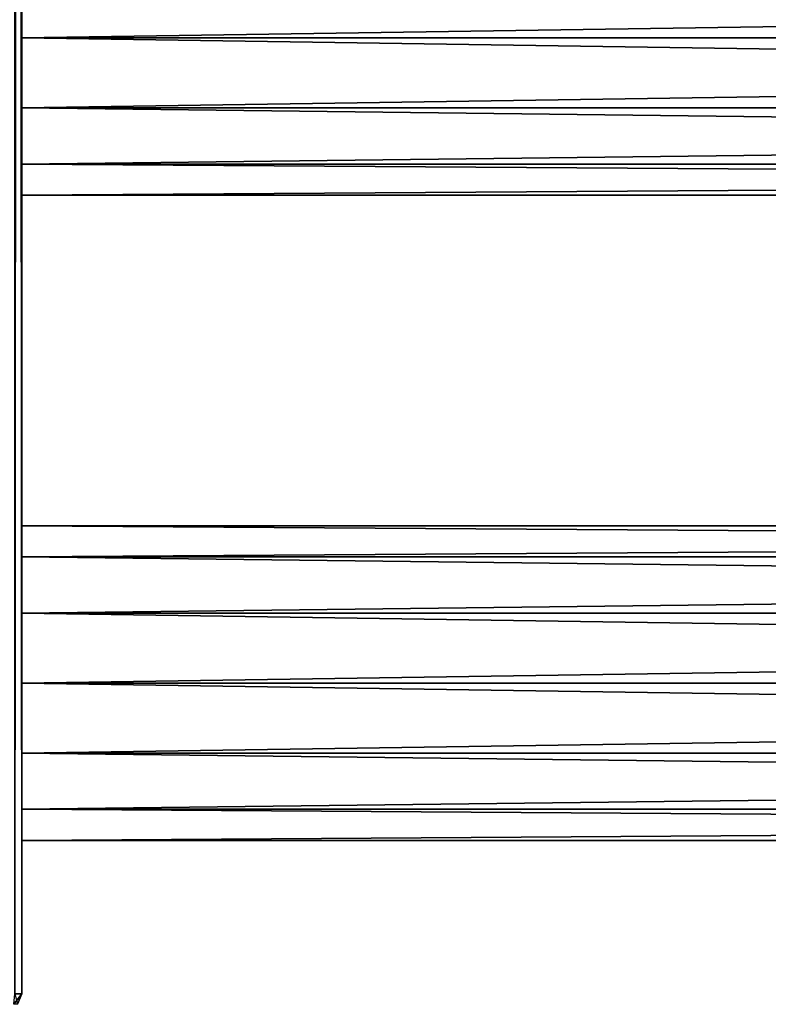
# Model space of a CAD drawing. Extents: x -200 to 200, y -434 to 356.
# Tile 23 of 256: x -160 to -109, y -350 to -283. Entities that reach past the tile are written whole.
import ezdxf

# ---------------------------------------------------------------- set-up
doc = ezdxf.new("R2010")
doc.units = 0
doc.header["$LTSCALE"] = 52.148148
for name, color, linetype in [('728', 7, 'CONTINUOUS'), ('729', 7, 'CONTINUOUS'), ('730', 7, 'CONTINUOUS'), ('731', 7, 'CONTINUOUS'), ('753', 7, 'CONTINUOUS'), ('756', 7, 'CONTINUOUS'), ('757', 7, 'CONTINUOUS'), ('767', 7, 'CONTINUOUS'), ('768', 7, 'CONTINUOUS'), ('769', 7, 'CONTINUOUS')]:
    doc.layers.add(name, color=color, linetype=linetype)

msp = doc.modelspace()

# ---------------------------------------------------------------- linework, layer by layer
at = {"layer": '728', "color": 7, "linetype": 'CONTINUOUS'}
for points in [[(160, -317.276, 2.448), (160, -317.276, -2.448), (-160, -317.276, 2.448), (160, -317.276, 2.448)], [(160, -319.4, 6.858), (160, -317.276, 2.448), (-160, -319.4, 6.858), (160, -319.4, 6.858)], [(160, -317.276, 2.448), (-160, -317.276, 2.448), (-160, -319.4, 6.858), (160, -317.276, 2.448)], [(160, -317.276, -2.448), (160, -319.4, -6.858), (-160, -317.276, -2.448), (160, -317.276, -2.448)], [(160, -317.276, -2.448), (-160, -317.276, -2.448), (-160, -317.276, 2.448), (160, -317.276, -2.448)], [(160, -319.4, -6.858), (-160, -319.4, -6.858), (-160, -317.276, -2.448), (160, -319.4, -6.858)], [(160, -319.4, 6.858), (-160, -319.4, 6.858), (-160, -323.227, 9.911), (160, -319.4, 6.858)], [(160, -323.227, 9.911), (160, -319.4, 6.858), (-160, -323.227, 9.911), (160, -323.227, 9.911)], [(160, -319.4, -6.858), (160, -323.227, -9.911), (-160, -319.4, -6.858), (160, -319.4, -6.858)], [(160, -323.227, -9.911), (-160, -323.227, -9.911), (-160, -319.4, -6.858), (160, -323.227, -9.911)], [(160, -323.227, 9.911), (-160, -323.227, 9.911), (-160, -328, 11), (160, -323.227, 9.911)], [(160, -328, 11), (160, -323.227, 9.911), (-160, -328, 11), (160, -328, 11)], [(160, -323.227, -9.911), (160, -328, -11), (-160, -323.227, -9.911), (160, -323.227, -9.911)], [(160, -328, -11), (-160, -328, -11), (-160, -323.227, -9.911), (160, -328, -11)]]:
    msp.add_3dface(points, dxfattribs=at)
at = {"layer": '729', "color": 7, "linetype": 'CONTINUOUS'}
for points in [[(160, -328, -11), (160, -332.773, -9.911), (-160, -328, -11), (160, -328, -11)], [(-160, -328, -11), (160, -332.773, -9.911), (-160, -332.773, -9.911), (-160, -328, -11)], [(160, -332.773, 9.911), (160, -328, 11), (-160, -332.773, 9.911), (160, -332.773, 9.911)], [(160, -328, 11), (-160, -328, 11), (-160, -332.773, 9.911), (160, -328, 11)], [(160, -332.773, -9.911), (160, -336.6, -6.858), (-160, -332.773, -9.911), (160, -332.773, -9.911)], [(160, -336.6, -6.858), (-160, -336.6, -6.858), (-160, -332.773, -9.911), (160, -336.6, -6.858)], [(160, -332.773, 9.911), (-160, -332.773, 9.911), (-160, -336.6, 6.858), (160, -332.773, 9.911)], [(160, -336.6, 6.858), (160, -332.773, 9.911), (-160, -336.6, 6.858), (160, -336.6, 6.858)], [(160, -336.6, -6.858), (160, -338.724, -2.448), (-160, -336.6, -6.858), (160, -336.6, -6.858)], [(160, -336.6, 6.858), (-160, -336.6, 6.858), (-160, -338.724, 2.448), (160, -336.6, 6.858)], [(160, -338.724, 2.448), (160, -336.6, 6.858), (-160, -338.724, 2.448), (160, -338.724, 2.448)], [(160, -338.724, -2.448), (-160, -338.724, -2.448), (-160, -336.6, -6.858), (160, -338.724, -2.448)], [(160, -338.724, -2.448), (160, -338.724, 2.448), (-160, -338.724, -2.448), (160, -338.724, -2.448)], [(160, -338.724, 2.448), (-160, -338.724, 2.448), (-160, -338.724, -2.448), (160, -338.724, 2.448)]]:
    msp.add_3dface(points, dxfattribs=at)
at = {"layer": '730', "color": 7, "linetype": 'CONTINUOUS'}
for points in [[(160, -279.227, 9.911), (-160, -279.227, 9.911), (-160, -284, 11), (160, -279.227, 9.911)], [(160, -284, 11), (160, -279.227, 9.911), (-160, -284, 11), (160, -284, 11)], [(160, -284, -11), (-160, -284, -11), (-160, -279.227, -9.911), (160, -284, -11)], [(160, -279.227, -9.911), (160, -284, -11), (-160, -279.227, -9.911), (160, -279.227, -9.911)]]:
    msp.add_3dface(points, dxfattribs=at)
at = {"layer": '731', "color": 7, "linetype": 'CONTINUOUS'}
for points in [[(160, -284, 11), (-160, -284, 11), (-160, -288.773, 9.911), (160, -284, 11)], [(160, -284, -11), (160, -288.773, -9.911), (-160, -284, -11), (160, -284, -11)], [(-160, -284, -11), (160, -288.773, -9.911), (-160, -288.773, -9.911), (-160, -284, -11)], [(160, -288.773, 9.911), (160, -284, 11), (-160, -288.773, 9.911), (160, -288.773, 9.911)], [(160, -288.773, -9.911), (160, -292.6, -6.858), (-160, -288.773, -9.911), (160, -288.773, -9.911)], [(160, -292.6, -6.858), (-160, -292.6, -6.858), (-160, -288.773, -9.911), (160, -292.6, -6.858)], [(160, -292.6, 6.858), (160, -288.773, 9.911), (-160, -292.6, 6.858), (160, -292.6, 6.858)], [(160, -288.773, 9.911), (-160, -288.773, 9.911), (-160, -292.6, 6.858), (160, -288.773, 9.911)], [(160, -292.6, -6.858), (160, -294.724, -2.448), (-160, -292.6, -6.858), (160, -292.6, -6.858)], [(160, -294.724, -2.448), (-160, -294.724, -2.448), (-160, -292.6, -6.858), (160, -294.724, -2.448)], [(160, -294.724, 2.448), (160, -292.6, 6.858), (-160, -294.724, 2.448), (160, -294.724, 2.448)], [(160, -292.6, 6.858), (-160, -292.6, 6.858), (-160, -294.724, 2.448), (160, -292.6, 6.858)], [(160, -294.724, -2.448), (160, -294.724, 2.448), (-160, -294.724, -2.448), (160, -294.724, -2.448)], [(160, -294.724, 2.448), (-160, -294.724, 2.448), (-160, -294.724, -2.448), (160, -294.724, 2.448)]]:
    msp.add_3dface(points, dxfattribs=at)
at = {"layer": '753', "color": 7, "linetype": 'CONTINUOUS'}
for points in [[(-160, 349.2, -11.5), (-160, -196, -11), (-160, -349.2, -11.5), (-160, 349.2, -11.5)], [(-160, -349.2, 11.5), (-160, 196, 11), (-160, 349.2, 11.5), (-160, -349.2, 11.5)], [(-160, -349.2, 11.5), (-160, 70.448, 10.724), (-160, 196, 11), (-160, -349.2, 11.5)], [(-160, 70.448, 10.724), (-160, -349.2, 11.5), (-160, 65.552, 10.724), (-160, 70.448, 10.724)], [(-160, -349.2, 11.5), (-160, 26.448, 10.724), (-160, 65.552, 10.724), (-160, -349.2, 11.5)], [(-160, 26.448, 10.724), (-160, -349.2, 11.5), (-160, 21.552, 10.724), (-160, 26.448, 10.724)], [(-160, -349.2, 11.5), (-160, -17.552, 10.724), (-160, 21.552, 10.724), (-160, -349.2, 11.5)], [(-160, -17.552, 10.724), (-160, -349.2, 11.5), (-160, -22.448, 10.724), (-160, -17.552, 10.724)], [(-160, -349.2, 11.5), (-160, -196, 11), (-160, -22.448, 10.724), (-160, -349.2, 11.5)], [(-160, -349.2, 11.5), (-160, -240, 11), (-160, -196, 11), (-160, -349.2, 11.5)], [(-160, -240, -11), (-160, -349.2, -11.5), (-160, -196, -11), (-160, -240, -11)], [(-160, -240, 11), (-160, -284, 11), (-160, -244.773, 9.911), (-160, -240, 11)], [(-160, -279.227, -9.911), (-160, -284, -11), (-160, -240, -11), (-160, -279.227, -9.911)], [(-160, -349.2, 11.5), (-160, -284, 11), (-160, -240, 11), (-160, -349.2, 11.5)], [(-160, -284, -11), (-160, -349.2, -11.5), (-160, -240, -11), (-160, -284, -11)], [(-160, -244.773, 9.911), (-160, -284, 11), (-160, -248.6, 6.858), (-160, -244.773, 9.911)], [(-160, -284, 11), (-160, -279.227, 9.911), (-160, -248.6, 6.858), (-160, -284, 11)], [(-160, -284, 11), (-160, -328, 11), (-160, -288.773, 9.911), (-160, -284, 11)], [(-160, -349.2, 11.5), (-160, -328, 11), (-160, -284, 11), (-160, -349.2, 11.5)], [(-160, -319.4, -6.858), (-160, -323.227, -9.911), (-160, -284, -11), (-160, -319.4, -6.858)], [(-160, -319.4, -6.858), (-160, -284, -11), (-160, -288.773, -9.911), (-160, -319.4, -6.858)], [(-160, -323.227, -9.911), (-160, -328, -11), (-160, -284, -11), (-160, -323.227, -9.911)], [(-160, -328, -11), (-160, -349.2, -11.5), (-160, -284, -11), (-160, -328, -11)], [(-160, -288.773, 9.911), (-160, -328, 11), (-160, -292.6, 6.858), (-160, -288.773, 9.911)], [(-160, -317.276, -2.448), (-160, -319.4, -6.858), (-160, -288.773, -9.911), (-160, -317.276, -2.448)], [(-160, -317.276, 2.448), (-160, -317.276, -2.448), (-160, -288.773, -9.911), (-160, -317.276, 2.448)], [(-160, -292.6, -6.858), (-160, -317.276, 2.448), (-160, -288.773, -9.911), (-160, -292.6, -6.858)], [(-160, -292.6, 6.858), (-160, -323.227, 9.911), (-160, -294.724, 2.448), (-160, -292.6, 6.858)], [(-160, -328, 11), (-160, -323.227, 9.911), (-160, -292.6, 6.858), (-160, -328, 11)], [(-160, -294.724, -2.448), (-160, -317.276, 2.448), (-160, -292.6, -6.858), (-160, -294.724, -2.448)], [(-160, -294.724, 2.448), (-160, -323.227, 9.911), (-160, -294.724, -2.448), (-160, -294.724, 2.448)], [(-160, -319.4, 6.858), (-160, -317.276, 2.448), (-160, -294.724, -2.448), (-160, -319.4, 6.858)], [(-160, -323.227, 9.911), (-160, -319.4, 6.858), (-160, -294.724, -2.448), (-160, -323.227, 9.911)], [(-160, -328, 11), (-160, -349.2, 11.5), (-160, -332.773, 9.911), (-160, -328, 11)], [(-160, -349.2, -11.5), (-160, -328, -11), (-160, -332.773, -9.911), (-160, -349.2, -11.5)], [(-160, -332.773, 9.911), (-160, -349.2, 11.5), (-160, -336.6, 6.858), (-160, -332.773, 9.911)], [(-160, -336.6, -6.858), (-160, -349.2, -11.5), (-160, -332.773, -9.911), (-160, -336.6, -6.858)], [(-160, -336.6, 6.858), (-160, -349.2, 11.5), (-160, -338.724, 2.448), (-160, -336.6, 6.858)], [(-160, -338.724, -2.448), (-160, -349.2, 11.5), (-160, -336.6, -6.858), (-160, -338.724, -2.448)], [(-160, -349.2, 11.5), (-160, -349.2, -11.5), (-160, -336.6, -6.858), (-160, -349.2, 11.5)], [(-160, -338.724, 2.448), (-160, -349.2, 11.5), (-160, -338.724, -2.448), (-160, -338.724, 2.448)]]:
    msp.add_3dface(points, dxfattribs=at)
at = {"layer": '756', "color": 7, "linetype": 'CONTINUOUS'}
for points in [[(-160, -349.2, 11.5), (-160, 349.2, 11.5), (-160.469, 349.2, 13.25), (-160, -349.2, 11.5)], [(-160.469, -349.2, 13.25), (-160, -349.2, 11.5), (-160.469, 349.2, 13.25), (-160.469, -349.2, 13.25)]]:
    msp.add_3dface(points, dxfattribs=at)
at = {"layer": '757', "color": 7, "linetype": 'CONTINUOUS'}
for points in [[(-160, 349.2, -11.5), (-160.469, -349.2, -13.25), (-160.469, 349.2, -13.25), (-160, 349.2, -11.5)], [(-160, 349.2, -11.5), (-160, -349.2, -11.5), (-160.469, -349.2, -13.25), (-160, 349.2, -11.5)]]:
    msp.add_3dface(points, dxfattribs=at)
at = {"layer": '767', "color": 7, "linetype": 'CONTINUOUS'}
for points in [[(-160.293, -349.907, -11.5), (-160, -349.2, -11.5), (-160.293, -349.907, 11.5), (-160.293, -349.907, -11.5)], [(-160, -349.2, -11.5), (-160, -349.2, 11.5), (-160.293, -349.907, 11.5), (-160, -349.2, -11.5)]]:
    msp.add_3dface(points, dxfattribs=at)
at = {"layer": '768', "color": 7, "linetype": 'CONTINUOUS'}
for points in [[(-160, -349.2, -11.5), (-160.293, -349.907, -11.5), (-160.537, -349.907, -12.727), (-160, -349.2, -11.5)], [(-160.469, -349.2, -13.25), (-160, -349.2, -11.5), (-160.537, -349.907, -12.727), (-160.469, -349.2, -13.25)]]:
    msp.add_3dface(points, dxfattribs=at)
at = {"layer": '769', "color": 7, "linetype": 'CONTINUOUS'}
msp.add_3dface([(-160.293, -349.907, 11.5), (-160, -349.2, 11.5), (-160.469, -349.2, 13.25), (-160.293, -349.907, 11.5)], dxfattribs=at)

doc.saveas('drawing.dxf')
